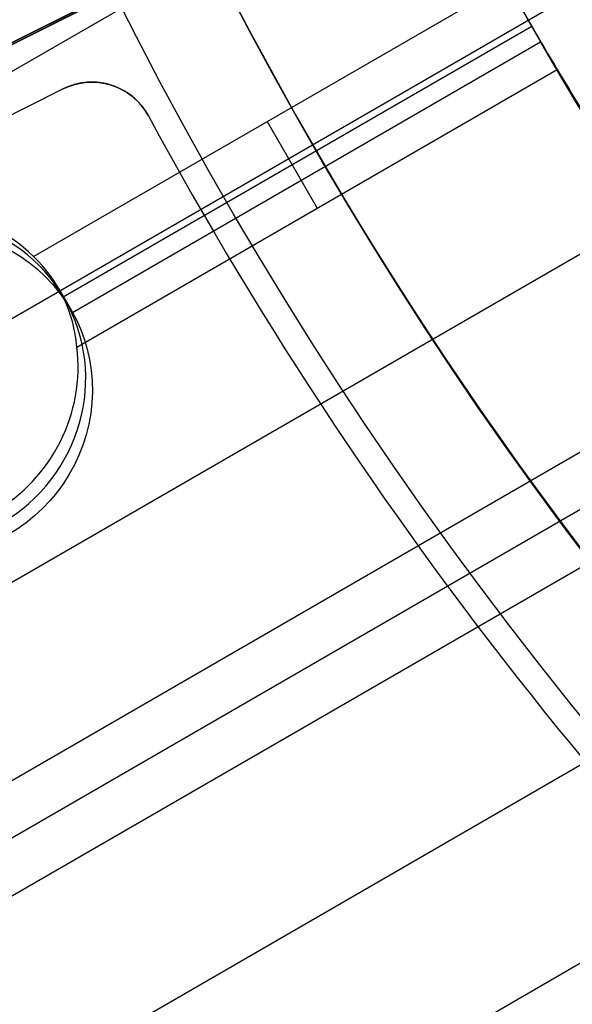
# Model space of a CAD drawing. Extents: x 16119 to 17321, y -6854 to -5812.
# Tile 7 of 68: x 16664 to 16672, y -6515 to -6499. Entities that reach past the tile are written whole.
import ezdxf

# ---------------------------------------------------------------- set-up
doc = ezdxf.new("R2010")
doc.units = 0
doc.layers.get('0').update_dxf_attribs({"linetype": 'CONTINUOUS'})
for name, color, linetype in [('BLANCO_METALICO', 7, 'CONTINUOUS'), ('COLOR', 7, 'CONTINUOUS'), ('LUZ', 7, 'CONTINUOUS')]:
    doc.layers.add(name, color=color, linetype=linetype)

msp = doc.modelspace()

# ---------------------------------------------------------------- linework, layer by layer
for p, q in [((16669.93339650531, -6496.395282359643, 65.44447049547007), (16146.77578553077, -6798.440469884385, 65.44447049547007)), ((16658.00887331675, -6507.115053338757, 89.05580518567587), (16676.20124525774, -6496.611682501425, 103.0887206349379)), ((16658.24437567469, -6506.979085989, 88.12500292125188), (16674.56741528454, -6497.554974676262, 88.12500292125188)), ((16663.82187217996, -6502.994626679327, 65.07413726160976), (16671.17943086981, -6498.746738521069, 65.0741371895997)), ((16671.56434078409, -6499.421275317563, 64.65119377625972), (16664.28481512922, -6503.624111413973, 64.65119377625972)), ((16664.42697858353, -6503.860238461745, 66.39653443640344), (16671.70192479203, -6499.660046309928, 66.39653443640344)), ((16664.49743670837, -6504.398119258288, 64.22825029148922), (16671.9604738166, -6500.089332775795, 64.22825029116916)), ((16667.4523340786, -6500.898578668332, 65.07413719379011), (16668.22895526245, -6502.243726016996, 64.22825029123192)), ((16673.38779501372, -6502.336122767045, 63.8579170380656), (16150.21184451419, -6804.391898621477, 63.85791703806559)), ((16664.21301085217, -6503.488900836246, 64.7344636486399), (16664.40600532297, -6503.823177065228, 66.4063654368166)), ((16151.54156339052, -6806.69503927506, 63.48758380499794), (16674.92653296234, -6504.518586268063, 63.48758378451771)), ((16675.40502511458, -6505.139093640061, 63.06464031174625), (16151.92987403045, -6807.367613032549, 63.06464031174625)), ((16152.31818466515, -6808.040186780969, 62.64169681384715), (16675.89502600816, -6505.752956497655, 62.64169681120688)), ((16677.61968537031, -6507.828078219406, 62.27136355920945), (16153.64790357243, -6810.343327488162, 62.27136355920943)), ((16154.97762247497, -6812.64646818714, 61.90103030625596), (16679.46145840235, -6509.835584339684, 61.90103030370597))]:
    msp.add_line(p, q)
at = {"extrusion": (0.112475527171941, -0.1948133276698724, 0.974370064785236)}
msp.add_lwpolyline([(11208.13449771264, -13653.76850550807), (11207.62394811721, -13653.45953710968), (11207.11540230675, -13653.14587239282), (11206.60892070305, -13652.82753032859), (11206.10456353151, -13652.50453096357), (11205.6023907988, -13652.17689541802), (11205.10246227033, -13651.84464588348), (11204.60483744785, -13651.50780561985), (11204.10957554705, -13651.16639895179), (11203.61673547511, -13650.8204512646), (11203.12637580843, -13650.46998899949), (11202.63855477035, -13650.11503964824), (11202.15333020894, -13649.75563174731), (11201.67075957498, -13649.39179487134), (11201.19089989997, -13649.02355962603), (11200.71380777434, -13648.65095764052), (11200.23953932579, -13648.27402155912), (11199.76815019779, -13647.89278503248), (11199.29969552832, -13647.50728270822), (11198.83422992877, -13647.11755022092), (11198.37180746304, -13646.72362418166), (11197.91248162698, -13646.3255421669), (11197.45630532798, -13645.92334270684), (11197.00333086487, -13645.51706527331), (11196.55360990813, -13645.106750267), (11196.10719348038, -13644.69243900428), (11195.66413193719, -13644.27417370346), (11195.22447494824, -13643.85199747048), (11194.78827147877, -13643.42595428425), (11194.35556977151, -13642.99608898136), (11193.92641732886, -13642.5624472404), (11193.50086089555, -13642.12507556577), (11193.07894644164, -13641.68402127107), (11192.66071914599, -13641.23933246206), (11192.24622338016, -13640.79105801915), (11191.83550269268, -13640.33924757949), (11191.42859979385, -13639.88395151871), (11191.02555654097, -13639.42522093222), (11190.62641392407, -13638.96310761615), (11190.23121205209, -13638.49766404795), (11189.83999013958, -13638.02894336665), (11189.4527864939, -13637.55699935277), (11189.06963850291, -13637.08188640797), (11188.69058262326, -13636.60365953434), (11188.31565436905, -13636.1223743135), (11187.94488830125, -13635.63808688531), (11187.57831801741, -13635.15085392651), (11187.21597614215, -13634.66073262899), (11186.85789431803, -13634.1677806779), (11186.50410319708, -13633.67205622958), (11186.15463243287, -13633.17361788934), (11185.80951067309, -13632.672524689), (11185.46876555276, -13632.16883606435), (11185.13242368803, -13631.66261183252), (11184.80051067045, -13631.15391216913), (11184.47305106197, -13630.64279758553), (11184.15006839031, -13630.12932890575), (11183.83158514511, -13629.61356724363), (11183.51762277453, -13629.09557397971), (11183.20820168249, -13628.57541073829), (11182.90334122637, -13628.05313936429), (11182.60305971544, -13627.52882190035), (11182.30737440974, -13627.00252056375), (11182.01630151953, -13626.47429772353), (11181.7298562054, -13625.94421587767), (11181.44805257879, -13625.41233763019), (11181.17090370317, -13624.87872566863), (11180.8984215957, -13624.34344274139), (11180.63061722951, -13623.8065516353), (11180.36750053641, -13623.26811515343), (11180.10908041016, -13622.72819609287), (11179.85536471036, -13622.18685722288), (11179.60636026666, -13621.64416126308), (11179.36207288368, -13621.10017086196), (11179.12250734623, -13620.55494857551), (11178.88766742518, -13620.00855684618), (11178.65755588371, -13619.46105798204), (11178.43217448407, -13618.91251413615), (11178.21152399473, -13618.3629872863), (11177.99560419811, -13617.81253921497), (11177.78441389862, -13617.2612314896), (11177.57795093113, -13616.70912544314), (11177.37621217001, -13616.15628215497), (11177.17919353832, -13615.60276243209), (11176.98689001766, -13615.04862679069), (11176.79929565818, -13614.49393543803), (11176.6164035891, -13613.93874825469), (11176.4382060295, -13613.38312477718), (11176.26469429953, -13612.82712418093), (11176.09585883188, -13612.27080526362), (11175.9316891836, -13611.71422642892), (11175.77217404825, -13611.15744567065), (11175.61730126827, -13610.60052055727), (11175.46705784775, -13610.0435082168), (11175.32142996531, -13609.48646532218), (11175.18040298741, -13608.929448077), (11175.04396148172, -13608.37251220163), (11174.9120892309, -13607.81571291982), (11174.78476924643, -13607.25910494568), (11174.66198378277, -13606.70274247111), (11174.54371435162, -13606.14667915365), (11174.42994173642, -13605.59096810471), (11174.32064600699, -13605.03566187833), (11174.2158065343, -13604.48081246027), (11174.11540200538, -13603.92647125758), (11174.01941043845, -13603.37268908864), (11173.927809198, -13602.8195161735), (11173.84057501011, -13602.26700212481), (11173.7576839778, -13601.71519593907), (11173.67911159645, -13601.16414598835), (11173.6048327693, -13600.61390001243), (11173.53482182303, -13600.06450511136), (11173.46905252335, -13599.51600773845), (11173.40749809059, -13598.96845369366), (11173.35013121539, -13598.42188811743), (11173.29692407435, -13597.87635548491), (11173.24784834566, -13597.33189960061), (11173.20287522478, -13596.78856359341), (11173.16197544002, -13596.24638991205), (11173.12511926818, -13595.70542032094), (11173.09227655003, -13595.1656958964), (11173.06341670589, -13594.62725702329), (11173.03850875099, -13594.09014339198), (11173.01752131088, -13593.55439399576), (11173.0004226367, -13593.02004712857), (11172.98718062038, -13592.4871403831), (11172.97776280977, -13591.95571064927), (11172.97213642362, -13591.42579411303), (11172.97026836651, -13590.89742625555)], dxfattribs=at)
at = {"extrusion": (0.1124755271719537, -0.1948133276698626, 0.9743700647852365)}
msp.add_lwpolyline([(11172.97026836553, -13592.17631620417), (11172.97202003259, -13592.68795948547), (11172.97729521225, -13593.20105613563), (11172.98612397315, -13593.7155739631), (11172.99853610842, -13594.23148015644), (11173.01456112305, -13594.74874128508), (11173.03422822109, -13595.26732330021), (11173.05756629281, -13595.78719153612), (11173.08460390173, -13596.30831071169), (11173.11536927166, -13596.8306449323), (11173.14989027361, -13597.35415769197), (11173.18819441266, -13597.87881187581), (11173.23030881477, -13598.40456976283), (11173.27626021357, -13598.93139302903), (11173.32607493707, -13599.45924275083), (11173.37977889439, -13599.98807940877), (11173.43739756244, -13600.51786289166), (11173.49895597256, -13601.04855250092), (11173.56447869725, -13601.58010695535), (11173.63398983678, -13602.11248439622), (11173.70751300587, -13602.64564239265), (11173.78507132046, -13603.17953794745), (11173.86668738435, -13603.71412750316), (11173.95238327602, -13604.24936694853), (11174.04218053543, -13604.78521162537), (11174.13610015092, -13605.32161633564), (11174.2341625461, -13605.85853534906), (11174.33638756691, -13606.39592241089), (11174.44279446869, -13606.93373075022), (11174.5534019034, -13607.47191308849), (11174.66822790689, -13608.0104216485), (11174.78728988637, -13608.54920816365), (11174.91060460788, -13609.0882238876), (11175.03818818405, -13609.62741960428), (11175.17005606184, -13610.16674563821), (11175.30622301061, -13610.70615186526), (11175.44670311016, -13611.24558772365), (11175.59150973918, -13611.78500222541), (11175.74065556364, -13612.32434396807), (11175.89415252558, -13612.86356114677), (11176.05201183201, -13613.40260156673), (11176.214243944, -13613.94141265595), (11176.38085856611, -13614.47994147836), (11176.55186463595, -13615.01813474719), (11176.72727031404, -13615.55593883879), (11176.90708297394, -13616.09329980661), (11177.09130919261, -13616.63016339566), (11177.27995474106, -13617.16647505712), (11177.47302457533, -13617.70217996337), (11177.67052282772, -13618.23722302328), (11177.87245279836, -13618.77154889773), (11178.07881694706, -13619.3051020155), (11178.28961688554, -13619.83782658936), (11178.50485336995, -13620.36966663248), (11178.72452629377, -13620.90056597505), (11178.94863468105, -13621.43046828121), (11179.17717667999, -13621.95931706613), (11179.41014955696, -13622.48705571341), (11179.64754969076, -13623.01362749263), (11179.8893725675, -13623.5389755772), (11180.13561277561, -13624.06304306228), (11180.38626400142, -13624.58577298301), (11180.64131902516, -13625.10710833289), (11180.9007697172, -13625.62699208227), (11181.16460703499, -13626.14536719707), (11181.43282102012, -13626.66217665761), (11181.70540079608, -13627.17736347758), (11181.98233456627, -13627.69087072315), (11182.2636096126, -13628.20264153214), (11182.5492122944, -13628.71261913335), (11182.8391280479, -13629.22074686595), (11183.1333413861, -13629.72696819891), (11183.43183589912, -13630.23122675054), (11183.73459425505, -13630.73346630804), (11184.04159820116, -13631.2336308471), (11184.35282856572, -13631.7316645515), (11184.66826526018, -13632.22751183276), (11184.98788728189, -13632.7211173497), (11185.31167271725, -13633.21242602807), (11185.63959874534, -13633.70138308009), (11185.97164164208, -13634.1879340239), (11186.30777678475, -13634.67202470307), (11186.64797865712, -13635.15360130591), (11186.99222085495, -13635.63261038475), (11187.34047609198, -13636.10899887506), (11187.69271620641, -13636.58271411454), (11188.04891216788, -13637.05370386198), (11188.4090340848, -13637.52191631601), (11188.77305121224, -13637.98730013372), (11189.14093196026, -13638.44980444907), (11189.51264390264, -13638.90937889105), (11189.88815378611, -13639.3659736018), (11190.26742754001, -13639.81953925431), (11190.65043028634, -13640.27002707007), (11191.0371263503, -13640.71738883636), (11191.42747927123, -13641.16157692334), (11191.82145181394, -13641.60254430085), (11192.21900598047, -13642.04024455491), (11192.6201030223, -13642.474631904), (11193.02470345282, -13642.90566121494), (11193.43276706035, -13643.33328801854), (11193.84425292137, -13643.75746852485), (11194.25911941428, -13644.1781596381), (11194.67732423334, -13644.59531897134), (11195.09882440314, -13645.00890486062), (11195.52357629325, -13645.41887637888), (11195.95153563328, -13645.82519334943), (11196.38265752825, -13646.22781635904), (11196.81689647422, -13646.62670677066), (11197.25420637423, -13647.02182673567), (11197.6945405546, -13647.4131392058), (11198.13785178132, -13647.80060794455), (11198.58409227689, -13648.18419753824), (11199.03321373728, -13648.56387340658), (11199.48516734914, -13648.93960181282), (11199.9399038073, -13649.31134987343), (11200.39737333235, -13649.67908556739), (11200.85752568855, -13650.04277774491), (11201.3203102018, -13650.40239613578), (11201.78567577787, -13650.75791135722), (11202.25357092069, -13651.10929492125), (11202.72394375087, -13651.45651924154), (11203.19674202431, -13651.79955763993), (11203.67191315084, -13652.13838435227), (11204.14940421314, -13652.47297453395), (11204.62916198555, -13652.80330426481), (11205.11113295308, -13653.12935055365), (11205.59526333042, -13653.45109134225), (11206.08149908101, -13653.76850550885)], dxfattribs=at)
at = {"extrusion": (0.1124755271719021, -0.1948133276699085, 0.9743700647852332)}
msp.add_lwpolyline([(11170.67026836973, -13590.89742625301), (11170.67201584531, -13591.41667502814), (11170.67727806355, -13591.93737430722), (11170.68608451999, -13592.45949253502), (11170.69846444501, -13592.98299755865), (11170.71444679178, -13593.50785662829), (11170.7340602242, -13594.03403639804), (11170.75733310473, -13594.56150292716), (11170.78429348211, -13595.09022168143), (11170.81496907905, -13595.62015753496), (11170.84938727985, -13596.15127477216), (11170.88757511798, -13596.68353709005), (11170.92955926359, -13597.21690760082), (11170.97536601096, -13597.75134883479), (11171.02502126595, -13598.28682274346), (11171.07855053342, -13598.82329070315), (11171.13597890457, -13599.36071351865), (11171.19733104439, -13599.89905142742), (11171.26263117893, -13600.43826410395), (11171.33190308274, -13600.97831066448), (11171.40517006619, -13601.51914967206), (11171.4824549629, -13602.06073914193), (11171.56378011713, -13602.60303654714), (11171.64916737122, -13603.14599882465), (11171.7386380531, -13603.68958238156), (11171.83221296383, -13604.23374310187), (11171.92991236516, -13604.77843635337), (11172.03175596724, -13605.32361699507), (11172.13776291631, -13605.86923938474), (11172.24795178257, -13606.41525738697), (11172.36234054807, -13606.96162438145), (11172.48094659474, -13607.50829327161), (11172.60378669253, -13608.05521649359), (11172.73087698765, -13608.60234602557), (11172.86223299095, -13609.14963339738), (11172.99786956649, -13609.69702970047), (11173.13780092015, -13610.24448559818), (11173.28204058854, -13610.79195133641), (11173.43060142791, -13611.33937675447), (11173.58349560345, -13611.88671129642), (11173.74073457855, -13612.43390402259), (11173.90232910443, -13612.98090362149), (11174.06828920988, -13613.52765842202), (11174.2386241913, -13614.07411640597), (11174.41334260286, -13614.6202252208), (11174.59245224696, -13615.16593219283), (11174.77596016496, -13615.71118434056), (11174.96387262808, -13616.25592838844), (11175.15619512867, -13616.80011078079), (11175.35293237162, -13617.34367769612), (11175.55408826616, -13617.88657506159), (11175.75966591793, -13618.42874856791), (11175.9696676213, -13618.97014368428), (11176.18409485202, -13619.51070567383), (11176.40294826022, -13620.05037960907), (11176.62622766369, -13620.58911038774), (11176.85393204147, -13621.12684274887), (11177.08605952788, -13621.66352128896), (11177.32260740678, -13622.19909047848), (11177.56357210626, -13622.73349467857), (11177.80894919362, -13623.26667815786), (11178.05873337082, -13623.79858510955), (11178.31291847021, -13624.32915966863), (11178.57149745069, -13624.85834592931), (11178.83446239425, -13625.38608796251), (11179.10180450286, -13625.91232983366), (11179.37351409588, -13626.43701562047), (11179.64958060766, -13626.96008943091), (11179.92999258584, -13627.48149542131), (11180.21473768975, -13628.00117781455), (11180.50380268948, -13628.51908091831), (11180.79717346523, -13629.03514914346), (11181.09483500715, -13629.54932702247), (11181.39677141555, -13630.06155922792), (11181.70296590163, -13630.57179059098), (11182.01340078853, -13631.07996612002), (11182.32805751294, -13631.5860310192), (11182.64691662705, -13632.08993070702), (11182.96995780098, -13632.59161083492), (11183.29715982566, -13633.09101730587), (11183.62850061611, -13633.58809629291), (11183.96395721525, -13634.0827942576), (11184.303505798, -13634.57505796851), (11184.647121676, -13635.06483451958), (11184.99477930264, -13635.5520713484), (11185.34645227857, -13636.03671625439), (11185.70211335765, -13636.51871741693), (11186.06173445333, -13636.99802341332), (11186.42528664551, -13637.47458323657), (11186.79274018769, -13637.94834631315), (11187.16406451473, -13638.41926252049), (11187.53922825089, -13638.88728220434), (11187.91819921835, -13639.35235619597), (11188.30094444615, -13639.81443582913), (11188.68743017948, -13640.27347295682), (11189.07762188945, -13640.7294199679), (11189.47148428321, -13641.18222980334), (11189.86898131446, -13641.63185597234), (11190.27007619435, -13642.07825256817), (11190.67473140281, -13642.5213742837), (11191.08290870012, -13642.96117642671), (11191.49456913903, -13643.39761493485), (11191.90967307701, -13643.83064639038), (11192.32818018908, -13644.26022803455), (11192.7500494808, -13644.68631778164), (11193.17523930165, -13645.10887423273), (11193.60370735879, -13645.52785668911), (11194.03541073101, -13645.94322516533), (11194.47030588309, -13646.35494040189), (11194.9083486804, -13646.76296387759), (11195.34949440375, -13647.16725782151), (11195.79369776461, -13647.56778522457), (11196.24091292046, -13647.96450985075), (11196.6910934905, -13648.35739624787), (11197.14419257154, -13648.74640975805), (11197.60016275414, -13649.13151652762), (11198.05895613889, -13649.51268351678), (11198.52052435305, -13649.88987850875), (11198.98481856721, -13650.26307011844), (11199.45178951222, -13650.63222780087), (11199.92138749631, -13650.99732185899), (11200.39356242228, -13651.35832345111), (11200.86826380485, -13651.71520459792), (11201.34544078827, -13652.06793818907), (11201.82504216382, -13652.41649798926), (11202.30701638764, -13652.76085864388), (11202.79131159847, -13653.10099568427), (11203.2778756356, -13653.43688553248), (11203.76665605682, -13653.76850550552)], dxfattribs=at)
at = {"extrusion": (0.112475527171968, -0.1948133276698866, 0.97437006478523)}
msp.add_lwpolyline([(11201.92669210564, -13653.76850550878), (11201.46076136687, -13653.4311819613), (11200.997101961, -13653.08992221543), (11200.53576076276, -13652.74475003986), (11200.07678433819, -13652.39568998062), (11199.62021892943, -13652.04276735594), (11199.16611043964, -13651.68600825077), (11198.71450441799, -13651.32543951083), (11198.26544604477, -13650.96108873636), (11197.81898011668, -13650.59298427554), (11197.37515103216, -13650.22115521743), (11196.93400277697, -13649.84563138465), (11196.49557890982, -13649.46644332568), (11196.05992254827, -13649.08362230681), (11195.6270763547, -13648.69720030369), (11195.19708252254, -13648.3072099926), (11194.76998276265, -13647.91368474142), (11194.34581828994, -13647.5166586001), (11193.92462981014, -13647.116166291), (11193.50645750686, -13646.71224319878), (11193.09134102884, -13646.30492536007), (11192.67931947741, -13645.89424945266), (11192.27043139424, -13645.48025278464), (11191.86471474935, -13645.062973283), (11191.46220692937, -13644.64244948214), (11191.06294472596, -13644.21872051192), (11190.66696432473, -13643.7918260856), (11190.27430129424, -13643.36180648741), (11189.88499057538, -13642.92870255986), (11189.49906647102, -13642.4925556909), (11189.11656263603, -13642.05340780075), (11188.73751206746, -13641.61130132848), (11188.36194709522, -13641.16627921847), (11187.98989937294, -13640.71838490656), (11187.6213998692, -13640.26766230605), (11187.25647885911, -13639.81415579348), (11186.89516591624, -13639.35791019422), (11186.5374899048, -13638.89897076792), (11186.18347897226, -13638.43738319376), (11185.83316054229, -13637.97319355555), (11185.48656130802, -13637.50644832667), (11185.1437072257, -13637.03719435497), (11184.80462350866, -13636.56547884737), (11184.46933462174, -13636.09134935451), (11184.13786427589, -13635.6148537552), (11183.81023542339, -13635.1360402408), (11183.48647025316, -13634.65495729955), (11183.16659018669, -13634.17165370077), (11182.85061587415, -13633.68617847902), (11182.53856719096, -13633.19858091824), (11182.23046323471, -13632.70891053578), (11181.92632232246, -13632.21721706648), (11181.62616198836, -13631.72355044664), (11181.3299989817, -13631.22796079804), (11181.03784926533, -13630.73049841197), (11180.74972801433, -13630.2312137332), (11180.46564961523, -13629.73015734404), (11180.18562766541, -13629.22737994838), (11179.90967497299, -13628.72293235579), (11179.63780355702, -13628.21686546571), (11179.37002464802, -13627.7092302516), (11179.10634868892, -13627.20007774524), (11178.84678533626, -13626.68945902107), (11178.59134346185, -13626.17742518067), (11178.34003115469, -13625.66402733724), (11178.09285572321, -13625.14931660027), (11177.84982369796, -13624.63334406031), (11177.61094083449, -13624.11616077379), (11177.37621211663, -13623.59781774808), (11177.14564176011, -13623.07836592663), (11176.9192332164, -13622.5578561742), (11176.69698917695, -13622.03633926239), (11176.47891157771, -13621.51386585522), (11176.26500160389, -13620.99048649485), (11176.05525969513, -13620.46625158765), (11175.84968555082, -13619.94121139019), (11175.64827813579, -13619.41541599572), (11175.45103568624, -13618.88891532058), (11175.25795571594, -13618.36175909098), (11175.06903502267, -13617.83399682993), (11174.88426969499, -13617.30567784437), (11174.70365511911, -13616.77685121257), (11174.52718598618, -13616.24756577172), (11174.35485629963, -13615.71787010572), (11174.18665938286, -13615.18781253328), (11174.02258788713, -13614.65744109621), (11173.8626337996, -13614.12680354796), (11173.70678845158, -13613.59594734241), (11173.5550425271, -13613.06491962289), (11173.40738607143, -13612.53376721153), (11173.26380850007, -13612.00253659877), (11173.1242986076, -13611.47127393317), (11172.98884457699, -13610.94002501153), (11172.85743398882, -13610.40883526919), (11172.73005383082, -13609.87774977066), (11172.60669050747, -13609.34681320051), (11172.4873298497, -13608.81606985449), (11172.37195712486, -13608.28556363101), (11172.26055704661, -13607.75533802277), (11172.15311378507, -13607.2254361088), (11172.04961097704, -13606.69590054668), (11171.95003173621, -13606.16677356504), (11171.85435866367, -13605.63809695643), (11171.76257385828, -13605.10991207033), (11171.67465892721, -13604.58225980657), (11171.59059499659, -13604.05518060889), (11171.51036272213, -13603.52871445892), (11171.43394229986, -13603.00290087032), (11171.36131347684, -13602.47777888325), (11171.29245556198, -13601.95338705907), (11171.22734743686, -13601.42976347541), (11171.16596756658, -13600.90694572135), (11171.10829401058, -13600.38497089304), (11171.05430443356, -13599.86387558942), (11171.00397611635, -13599.34369590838), (11170.95728596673, -13598.824467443), (11170.91421053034, -13598.30622527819), (11170.87472600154, -13597.78900398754), (11170.8388082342, -13597.27283763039), (11170.80643275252, -13596.75775974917), (11170.77757476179, -13596.24380336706), (11170.75220915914, -13595.73100098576), (11170.73031054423, -13595.21938458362), (11170.71185322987, -13594.70898561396), (11170.69681125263, -13594.19983500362), (11170.68515838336, -13593.69196315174), (11170.67686813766, -13593.18539992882), (11170.6719137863, -13592.6801746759), (11170.6702683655, -13592.1763162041)], dxfattribs=at)
at = {"extrusion": (0, 0, -1)}
for centre, radius, start, end in [((-16719.67974614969, -6471.509358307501, -89.37470231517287), 70.9424557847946, 329.9999999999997, 149.9999999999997), ((-16719.67974614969, -6471.509358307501, -46.50000292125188), 70.9424557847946, 329.9999999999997, 149.9999999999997), ((-16719.67974614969, -6471.509358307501, -89.37470231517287), 70.94245578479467, 149.9999999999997, 329.9999999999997), ((-16719.67974614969, -6471.509358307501, -46.50000292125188), 70.94245578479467, 149.9999999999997, 329.9999999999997)]:
    msp.add_arc(centre, radius, start, end, dxfattribs=at)
for centre, radius, start, end in [((16719.67974614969, -6471.509358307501, 89.37470231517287), 73.2424557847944, 30.00000000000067, 210.0000000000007), ((16719.67974619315, -6471.509358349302, 88.63012703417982), 71.44457953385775, 30.00000004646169, 209.9999999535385), ((16719.67974614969, -6471.509358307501, 89.05580518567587), 71.21139006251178, 29.99999999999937, 209.9999999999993), ((16719.67974614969, -6471.509358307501, 89.37470231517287), 73.2424557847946, 210.0000000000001, 30.00000000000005), ((16719.67974613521, -6471.509358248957, 88.63012703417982), 71.44457953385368, 210.0000000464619, 29.99999995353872), ((16719.67974614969, -6471.509358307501, 89.05580518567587), 71.21139006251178, 209.9999999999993, 29.99999999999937), ((16719.67974614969, -6471.509358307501, 68.68735261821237), 73.24245578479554, 211.1713425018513, 311.5923049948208), ((16719.67974614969, -6471.509358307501, 67.93735261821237), 70.94245578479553, 213.8367835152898, 313.7266063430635)]:
    msp.add_arc(centre, radius, start, end)
at = {"extrusion": (0.1124756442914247, -0.1948133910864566, 0.9743700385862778)}
msp.add_arc((11244.28302291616, -13591.83011556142, 3205.161897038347), 56.00000007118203, 154.67258334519, 205.4263646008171, dxfattribs=at)
at = {"extrusion": (-0.112475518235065, 0.1948133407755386, -0.974370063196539)}
msp.add_arc((-11244.28823830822, -13591.82637453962, -3206.07359691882), 56.00000007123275, 334.5735870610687, 25.32742621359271, dxfattribs=at)
at = {"extrusion": (0.2391324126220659, -0.4141952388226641, 0.8782129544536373)}
msp.add_arc((11248.72030585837, -12232.6031664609, 6735.518266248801), 60.34900612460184, 179.3260967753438, 181.0053229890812, dxfattribs=at)
at = {"extrusion": (0.06896082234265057, -0.1194436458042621, 0.9904431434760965)}
msp.add_arc((11244.72532412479, -13821.8771533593, 1989.720902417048), 56.4380844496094, 181.0391784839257, 186.5048958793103, dxfattribs=at)
at = {"extrusion": (0.0689608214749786, -0.1194436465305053, 0.990443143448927)}
msp.add_arc((11177.28413749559, -13821.92360912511, 1990.344469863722), 2.601528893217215, 15.10761742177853, 89.92922027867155, dxfattribs=at)
at = {"extrusion": (0.1124755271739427, -0.1948133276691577, 0.9743700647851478)}
msp.add_arc((11177.2873509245, -13591.82709338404, 3205.147958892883), 2.60000000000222, 269.9999999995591, 89.99999999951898, dxfattribs=at)
at = {"extrusion": (-0.1124755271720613, 0.1948133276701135, -0.974370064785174)}
msp.add_arc((-11177.28735105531, -13591.82709328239, -3206.073660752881), 2.600000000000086, 90, 270.0000000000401, dxfattribs=at)
at = {"extrusion": (0.2391348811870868, -0.4141937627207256, 0.8782129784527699)}
msp.add_arc((11177.09235941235, -12232.66259695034, 6735.549828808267), 2.795004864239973, 337.7387648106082, 14.71172454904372, dxfattribs=at)
at = {"extrusion": (0.06896082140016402, -0.1194436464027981, 0.9904431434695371)}
msp.add_arc((11177.28494933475, -13821.88753691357, 1989.7208905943), 2.599641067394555, 270.0529403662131, 337.0638580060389, dxfattribs=at)
at = {"layer": 'BLANCO_METALICO', "extrusion": (0, 0, -1)}
for centre, radius, start, end in [((-16719.67948292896, -6471.509358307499, -171.6470783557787), 99.49999999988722, 180.0000000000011, 359.9999999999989), ((-16719.67948292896, -6471.509358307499, -170.8389899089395), 99.49999999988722, 180.0000000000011, 359.9999999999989), ((-16719.67948292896, -6471.509358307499, -169.280901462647), 99.49999999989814, 180.0000000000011, 359.9999999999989), ((-16719.67948292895, -6471.509358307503, -171.6470783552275), 99.09999999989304, 179.9999999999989, 1.05166918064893e-12), ((-16719.67948292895, -6471.509358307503, -170.0309014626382), 98.69999999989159, 179.9999999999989, 1.055931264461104e-12), ((-16719.67948292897, -6471.509358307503, -168.5309014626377), 98.69999999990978, 179.9999999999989, 1.05593126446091e-12), ((-16719.67948292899, -6471.509358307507, -167.2309014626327), 98.19999999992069, 179.9999999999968, 3.18392308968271e-12), ((-16719.67948292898, -6471.509358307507, -168.0309014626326), 98.19999999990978, 179.9999999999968, 3.183923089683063e-12)]:
    msp.add_arc(centre, radius, start, end, dxfattribs=at)
at = {"layer": 'BLANCO_METALICO'}
for centre, radius, start, end in [((16719.67948292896, -6471.509358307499, 170.030901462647), 99.4999999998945, 180.0000000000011, 359.9999999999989), ((16719.67948292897, -6471.509358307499, 168.5309014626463), 99.49999999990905, 180.0000000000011, 359.9999999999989), ((16719.67948292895, -6471.509358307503, 171.6470783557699), 98.69999999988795, 179.9999999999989, 1.055931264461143e-12), ((16719.67948292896, -6471.509358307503, 170.8389899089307), 98.69999999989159, 179.9999999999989, 1.055931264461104e-12)]:
    msp.add_arc(centre, radius, start, end, dxfattribs=at)
at = {"layer": 'COLOR'}
for p, q in [((16654.41700191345, -6504.216776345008, 30.30000054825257), (16688.39749042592, -6487.186947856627, 30.30000054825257)), ((16665.06328481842, -6498.881232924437, 26.2000005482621), (16586.4722295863, -6538.268312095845, -11.26917579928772)), ((16655.78390966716, -6504.650303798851, 30.30000054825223), (16664.28078412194, -6500.39196847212, 30.30000054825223)), ((16655.78390966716, -6504.650303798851, 23.73347187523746), (16664.28078412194, -6500.39196847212, 27.7840026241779)), ((16664.28078412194, -6500.39196847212, 27.7840026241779), (16664.28078412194, -6500.39196847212, 30.30000054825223)), ((16665.60804543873, -6500.809553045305, 30.30000054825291), (16665.60804543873, -6500.809553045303, 28.200000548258))]:
    msp.add_line(p, q, dxfattribs=at)
msp.add_polyline3d([(16665.60804543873, -6500.809553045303, 28.200000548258), (16665.59574083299, -6500.787490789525, 28.19986732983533), (16665.58295723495, -6500.765835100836, 28.19946767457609), (16665.5696941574, -6500.744585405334, 28.19880158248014), (16665.5559511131, -6500.723741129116, 28.19786905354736), (16665.54172761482, -6500.70330169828, 28.19667008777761), (16665.52702317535, -6500.683266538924, 28.19520468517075), (16665.51183730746, -6500.663635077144, 28.19347284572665), (16665.49616952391, -6500.644406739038, 28.19147456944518), (16665.47996211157, -6500.625535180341, 28.18919752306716), (16665.46319008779, -6500.607000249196, 28.18663642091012), (16665.44590206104, -6500.588840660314, 28.18380183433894), (16665.42814663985, -6500.571095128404, 28.18070433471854), (16665.4099724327, -6500.553802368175, 28.1773544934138), (16665.39142804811, -6500.537001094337, 28.17376288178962), (16665.37256209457, -6500.520730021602, 28.16994007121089), (16665.35342318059, -6500.505027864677, 28.16589663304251), (16665.33402664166, -6500.4898878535, 28.1616398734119), (16665.31435510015, -6500.475277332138, 28.1571700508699), (16665.29440809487, -6500.461196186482, 28.15248716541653), (16665.27418516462, -6500.447644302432, 28.14759121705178), (16665.25368584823, -6500.434621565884, 28.14248220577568), (16665.2329096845, -6500.422127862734, 28.13716013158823), (16665.21185621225, -6500.410163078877, 28.13162499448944), (16665.19052497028, -6500.398727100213, 28.12587679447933), (16665.1689155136, -6500.387819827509, 28.11991553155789), (16665.14702746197, -6500.377441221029, 28.11374120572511), (16665.12486045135, -6500.367591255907, 28.10735381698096), (16665.10241411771, -6500.358269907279, 28.10075336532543), (16665.07953577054, -6500.349432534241, 28.09389128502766), (16665.05627582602, -6500.341093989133, 28.08678376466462), (16665.03293858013, -6500.333343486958, 28.07952793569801), (16665.00982832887, -6500.326270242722, 28.07222092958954), (16664.98690362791, -6500.319843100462, 28.06485351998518), (16664.96392003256, -6500.313971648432, 28.05735172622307), (16664.94087733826, -6500.308656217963, 28.0497155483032), (16664.91777534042, -6500.303897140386, 28.04194498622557), (16664.89461383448, -6500.299694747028, 28.03404003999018), (16664.87139261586, -6500.296049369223, 28.02600070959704), (16664.84811147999, -6500.292961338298, 28.01782699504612), (16664.82477022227, -6500.290430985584, 28.00951889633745), (16664.80129567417, -6500.288465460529, 28.00104750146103), (16664.77765645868, -6500.287068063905, 27.99240041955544), (16664.75391505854, -6500.286233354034, 27.98360243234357), (16664.73013395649, -6500.285955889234, 27.9746783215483), (16664.7063756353, -6500.286230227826, 27.96565286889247), (16664.68270257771, -6500.28705092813, 27.95655085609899), (16664.65917726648, -6500.288412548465, 27.9473970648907), (16664.63586218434, -6500.290309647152, 27.93821627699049), (16664.61273497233, -6500.292733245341, 27.9290019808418), (16664.58973171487, -6500.295678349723, 27.91973114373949), (16664.56685255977, -6500.299145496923, 27.91040376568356), (16664.54409765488, -6500.303135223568, 27.90101984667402), (16664.52146714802, -6500.307648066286, 27.89157938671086), (16664.49896118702, -6500.312684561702, 27.88208238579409), (16664.47657991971, -6500.318245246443, 27.8725288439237), (16664.45432349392, -6500.324330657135, 27.86291876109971), (16664.43219205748, -6500.330941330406, 27.8532521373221), (16664.41018575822, -6500.338077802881, 27.84352897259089), (16664.38830474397, -6500.345740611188, 27.83374926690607), (16664.36654916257, -6500.353930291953, 27.82391302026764), (16664.34491916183, -6500.362647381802, 27.81402023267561), (16664.32341488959, -6500.371892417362, 27.80407090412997), (16664.30203649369, -6500.38166593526, 27.79406503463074), (16664.28078412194, -6500.39196847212, 27.7840026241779)], dxfattribs=at)
at = {"layer": 'COLOR', "extrusion": (0, 0, -1)}
for centre, radius, start, end in [((-16719.67975328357, -6471.509375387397, 10.54089386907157), 152.392098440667, 333.3815781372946, 153.3815781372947), ((-16719.67975328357, -6471.509375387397, -18.68835025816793), 83.81579491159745, 333.3815781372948, 153.3815781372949), ((-16719.67975328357, -6471.509375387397, 10.54089386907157), 152.3920984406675, 153.3815781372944, 333.3815781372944), ((-16719.6797532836, -6471.509375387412, -22.44590218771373), 75.0000000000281, 333.3815781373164, 63.38157813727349), ((-16719.67975328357, -6471.509375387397, -43.50000292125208), 75.0000000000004, 243.3815781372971, 63.38157813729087), ((-16719.67975328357, -6471.509375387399, -32.97295255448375), 74.99999999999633, 243.3815781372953, 63.38157813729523), ((-16719.67975328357, -6471.509375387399, -33.39918206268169), 72.99999999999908, 243.3815781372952, 63.38157813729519), ((-16719.67975328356, -6471.509375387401, -43.50000292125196), 72.9999999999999, 243.3815781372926, 63.38157813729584), ((-16719.67975328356, -6471.509375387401, -43.50000292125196), 72.9999999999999, 243.3815781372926, 63.38157813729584), ((-16719.67975328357, -6471.509375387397, -18.68835025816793), 83.81579491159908, 153.3815781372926, 333.3815781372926), ((-16719.67975328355, -6471.509375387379, -26.2000005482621), 61.09154780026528, 153.3815781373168, 333.3815781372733), ((-16719.68785563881, -6471.505332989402, -28.2000005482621), 59.50000000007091, 153.3815781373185, 333.3815781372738), ((-16719.68785563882, -6471.50533298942, -27.2000005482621), 59.50000000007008, 153.3815781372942, 333.3815781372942), ((-16664.72883067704, -6501.285978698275, -30.30000054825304), 1.000000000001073, 63.38157813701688, 151.547785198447), ((-16719.67975328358, -6471.509375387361, -22.44590218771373), 75.00000000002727, 243.3815781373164, 333.3815781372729)]:
    msp.add_arc(centre, radius, start, end, dxfattribs=at)
at = {"layer": 'COLOR'}
for centre, radius, start, end in [((16719.67975328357, -6471.509375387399, -35.79999945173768), 153, 26.61842186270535, 206.618421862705), ((16719.67975328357, -6471.509375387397, -11.46081713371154), 152.9999999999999, 26.61842186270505, 206.6184218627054), ((16719.67975328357, -6471.509375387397, -23.63040829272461), 153.0000000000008, 26.61842186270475, 206.6184218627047), ((16719.67975328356, -6471.509375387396, -10.90949982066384), 152.8342956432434, 26.61842186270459, 206.6184218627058), ((16719.67975328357, -6471.509375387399, -35.79999945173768), 150, 26.61842186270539, 206.618421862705), ((16719.67975328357, -6471.509375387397, -11.46081713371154), 153, 206.6184218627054, 26.61842186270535), ((16719.67975328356, -6471.509375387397, -35.79999945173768), 153, 206.6184218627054, 26.61842186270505), ((16719.67975328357, -6471.509375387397, -23.63040829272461), 153.0000000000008, 206.618421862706, 26.61842186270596), ((16719.67975328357, -6471.509375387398, -10.90949982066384), 152.8342956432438, 206.6184218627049, 26.6184218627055), ((16719.67975328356, -6471.509375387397, -35.79999945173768), 150, 206.6184218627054, 26.61842186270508), ((16719.68785563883, -6471.505332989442, 26.2000005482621), 59.50000000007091, 206.6184218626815, 26.61842186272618), ((16664.72883067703, -6501.285978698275, 29.04200158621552), 1.000000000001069, 28.45221480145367, 116.6184218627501), ((16719.67975328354, -6471.509375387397, 30.30000054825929), 61.50000000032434, 208.4522148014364, 249.7905269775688), ((16719.67975328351, -6471.509375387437, 28.20000054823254), 61.50000000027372, 208.452214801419, 249.7905269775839), ((16719.67975328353, -6471.509375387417, 29.2500005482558), 61.50000000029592, 208.4522148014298, 249.7905269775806), ((16719.67975328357, -6471.509375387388, 23.29836120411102), 73.00000000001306, 208.2101890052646, 250.0317739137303)]:
    msp.add_arc(centre, radius, start, end, dxfattribs=at)
at = {"layer": 'LUZ'}
for p, q in [((16585.78763645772, -6538.687802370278, -31.04999945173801), (16853.57187010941, -6404.330948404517, -31.04999945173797)), ((16853.57187010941, -6404.330948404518, -32.54999945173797), (16585.78763645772, -6538.68780237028, -32.549999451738))]:
    msp.add_line(p, q, dxfattribs=at)

doc.saveas('drawing.dxf')
